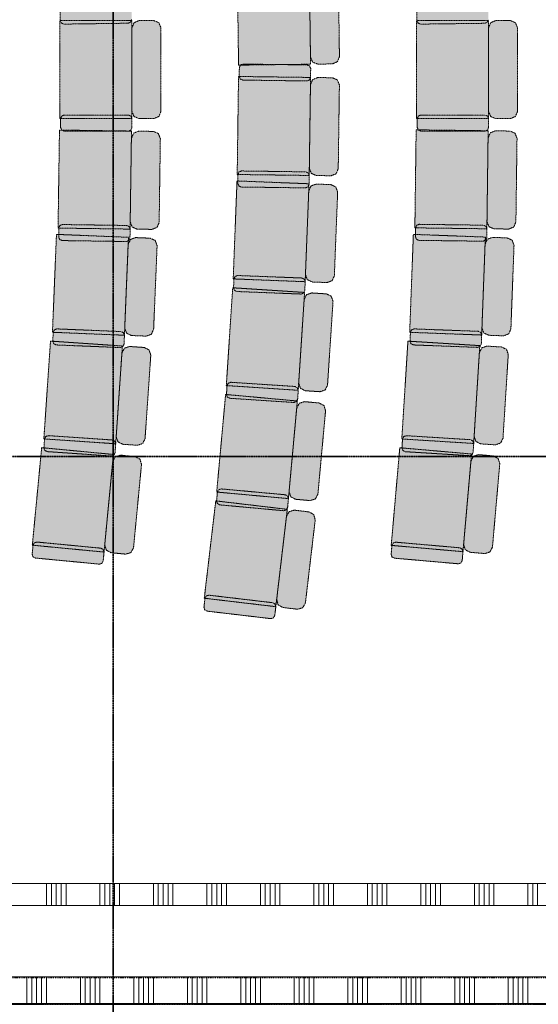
# Model space of a CAD drawing. Extents: x 0 to 92550, y 0 to 59400.
# Tile 63 of 94: x 37089 to 39997, y 28001 to 33526. Entities that reach past the tile are written whole.
import ezdxf
from ezdxf.xclip import XClip

# ---------------------------------------------------------------- set-up
doc = ezdxf.new("R2010")
doc.units = 0
doc.header["$MEASUREMENT"] = 0
doc.header["$XCLIPFRAME"] = 0
for name, pattern in [('Streep-punt fijn', [1251.000023, 626.000023, -312.5, 0, -312.5]), ('Streep-streepje', [1300, 1000, -100, 100, -100]), ('Streeplijn fijn', [234.119993, 155.999994, -78.119999]), ('Streeplijn grof', [937.5, 625, -312.5])]:
    doc.linetypes.add(name, pattern=pattern)
for name, color, linetype in [('ZZ 22 Binnenwand metal stud', 7, 'Continuous'), ('ZZ 34 Balustrades', 7, 'Continuous'), ('ZZ 43 Vloerafwerking algemeen', 7, 'Continuous'), ('ZZ 72 Vaste inrichting', 7, 'Continuous'), ('ZZ A Stramien', 7, 'Continuous'), ('ZZ B Bouwbesluitlijnen', 7, 'Continuous'), ('ZZ Markers doorsnede', 7, 'Continuous'), ('ZZ Zone Gebruiksruimten', 7, 'Continuous')]:
    doc.layers.add(name, color=color, linetype=linetype)

# ---------------------------------------------------------------- blocks, each defined once
blk = doc.blocks.new('*X37')
at = {"layer": 'ZZ 22 Binnenwand metal stud', "color": 7, "linetype": 'Continuous', "lineweight": 5, "ltscale": 0.01}
for p, q in [((37129.1, 28005), (37129.1, 28155)), ((37156.6, 28005), (37156.6, 28155)), ((37184, 28005), (37184, 28155)), ((37211.4, 28005), (37211.4, 28155)), ((37238.9, 28005), (37238.9, 28155)), ((37429.1, 28005), (37429.1, 28155)), ((37456.6, 28005), (37456.6, 28155)), ((37484, 28005), (37484, 28155)), ((37511.4, 28005), (37511.4, 28155)), ((37538.9, 28005), (37538.9, 28155)), ((37729.1, 28005), (37729.1, 28155)), ((37756.6, 28005), (37756.6, 28155)), ((37784, 28005), (37784, 28155)), ((37811.4, 28005), (37811.4, 28155)), ((37838.9, 28005), (37838.9, 28155)), ((38029.1, 28005), (38029.1, 28155)), ((38056.6, 28005), (38056.6, 28155)), ((38084, 28005), (38084, 28155)), ((38111.4, 28005), (38111.4, 28155)), ((38138.9, 28005), (38138.9, 28155)), ((38329.1, 28005), (38329.1, 28155)), ((38356.6, 28005), (38356.6, 28155)), ((38384, 28005), (38384, 28155)), ((38411.4, 28005), (38411.4, 28155)), ((38438.9, 28005), (38438.9, 28155)), ((38629.1, 28005), (38629.1, 28155)), ((38656.6, 28005), (38656.6, 28155)), ((38684, 28005), (38684, 28155)), ((38711.4, 28005), (38711.4, 28155)), ((38738.9, 28005), (38738.9, 28155)), ((38929.1, 28005), (38929.1, 28155)), ((38956.6, 28005), (38956.6, 28155)), ((38984, 28005), (38984, 28155)), ((39011.4, 28005), (39011.4, 28155)), ((39038.9, 28005), (39038.9, 28155)), ((39229.1, 28005), (39229.1, 28155)), ((39256.6, 28005), (39256.6, 28155)), ((39284, 28005), (39284, 28155)), ((39311.4, 28005), (39311.4, 28155)), ((39338.9, 28005), (39338.9, 28155)), ((39529.1, 28005), (39529.1, 28155)), ((39556.6, 28005), (39556.6, 28155)), ((39584, 28005), (39584, 28155)), ((39611.4, 28005), (39611.4, 28155)), ((39638.9, 28005), (39638.9, 28155)), ((39829.1, 28005), (39829.1, 28155)), ((39856.6, 28005), (39856.6, 28155)), ((39884, 28005), (39884, 28155)), ((39911.4, 28005), (39911.4, 28155)), ((39938.9, 28005), (39938.9, 28155))]:
    blk.add_line(p, q, dxfattribs=at)
blk = doc.blocks.new('*X43')
at = {"layer": 'ZZ 22 Binnenwand metal stud', "color": 7, "linetype": 'Continuous', "lineweight": 5, "ltscale": 0.01}
for p, q in [((37238.9, 28680), (37238.9, 28611.6)), ((37266.3, 28680), (37266.3, 28611.6)), ((37293.7, 28680), (37293.7, 28611.6)), ((37321.2, 28680), (37321.2, 28611.6)), ((37348.6, 28680), (37348.6, 28611.6)), ((37538.9, 28680), (37538.9, 28611.6)), ((37566.3, 28680), (37566.3, 28611.6)), ((37593.7, 28680), (37593.7, 28611.6)), ((37621.2, 28680), (37621.2, 28611.6)), ((37648.6, 28680), (37648.6, 28611.6)), ((37838.9, 28680), (37838.9, 28611.6)), ((37866.3, 28680), (37866.3, 28611.6)), ((37893.7, 28680), (37893.7, 28611.6)), ((37921.2, 28680), (37921.2, 28611.6)), ((37948.6, 28680), (37948.6, 28611.6)), ((38138.9, 28680), (38138.9, 28611.6)), ((38166.3, 28680), (38166.3, 28611.6)), ((38193.7, 28680), (38193.7, 28611.6)), ((38221.2, 28680), (38221.2, 28611.6)), ((38248.6, 28680), (38248.6, 28611.6)), ((38438.9, 28680), (38438.9, 28611.6)), ((38466.3, 28680), (38466.3, 28611.6)), ((38493.7, 28680), (38493.7, 28611.6)), ((38521.2, 28680), (38521.2, 28611.6)), ((38548.6, 28680), (38548.6, 28611.6)), ((38738.9, 28680), (38738.9, 28611.6)), ((38766.3, 28680), (38766.3, 28611.6)), ((38793.7, 28680), (38793.7, 28611.6)), ((38821.2, 28680), (38821.2, 28611.6)), ((38848.6, 28680), (38848.6, 28611.6)), ((39038.9, 28680), (39038.9, 28611.6)), ((39066.3, 28680), (39066.3, 28611.6)), ((39093.7, 28680), (39093.7, 28611.6)), ((39121.2, 28680), (39121.2, 28611.6)), ((39148.6, 28680), (39148.6, 28611.6)), ((39338.9, 28680), (39338.9, 28611.6)), ((39366.3, 28680), (39366.3, 28611.6)), ((39393.7, 28680), (39393.7, 28611.6)), ((39421.2, 28680), (39421.2, 28611.6)), ((39448.6, 28680), (39448.6, 28611.6)), ((39638.9, 28680), (39638.9, 28611.6)), ((39666.3, 28680), (39666.3, 28611.6)), ((39693.7, 28680), (39693.7, 28611.6)), ((39721.2, 28680), (39721.2, 28611.6)), ((39748.6, 28680), (39748.6, 28611.6)), ((39938.9, 28680), (39938.9, 28611.6)), ((39966.3, 28680), (39966.3, 28611.6)), ((39993.7, 28680), (39993.7, 28611.6)), ((37238.9, 28611.6), (37238.9, 28555)), ((37266.3, 28611.6), (37266.3, 28555)), ((37293.7, 28611.6), (37293.7, 28555)), ((37321.2, 28611.6), (37321.2, 28555)), ((37348.6, 28611.6), (37348.6, 28555)), ((37538.9, 28611.6), (37538.9, 28555)), ((37566.3, 28611.6), (37566.3, 28555)), ((37593.7, 28611.6), (37593.7, 28555)), ((37621.2, 28611.6), (37621.2, 28555)), ((37648.6, 28611.6), (37648.6, 28555)), ((37838.9, 28611.6), (37838.9, 28555)), ((37866.3, 28611.6), (37866.3, 28555)), ((37893.7, 28611.6), (37893.7, 28555)), ((37921.2, 28611.6), (37921.2, 28555)), ((37948.6, 28611.6), (37948.6, 28555)), ((38138.9, 28611.6), (38138.9, 28555)), ((38166.3, 28611.6), (38166.3, 28555)), ((38193.7, 28611.6), (38193.7, 28555)), ((38221.2, 28611.6), (38221.2, 28555)), ((38248.6, 28611.6), (38248.6, 28555)), ((38438.9, 28611.6), (38438.9, 28555)), ((38466.3, 28611.6), (38466.3, 28555)), ((38493.7, 28611.6), (38493.7, 28555)), ((38521.2, 28611.6), (38521.2, 28555)), ((38548.6, 28611.6), (38548.6, 28555)), ((38738.9, 28611.6), (38738.9, 28555)), ((38766.3, 28611.6), (38766.3, 28555)), ((38793.7, 28611.6), (38793.7, 28555)), ((38821.2, 28611.6), (38821.2, 28555)), ((38848.6, 28611.6), (38848.6, 28555)), ((39038.9, 28611.6), (39038.9, 28555)), ((39066.3, 28611.6), (39066.3, 28555)), ((39093.7, 28611.6), (39093.7, 28555)), ((39121.2, 28611.6), (39121.2, 28555)), ((39148.6, 28611.6), (39148.6, 28555)), ((39338.9, 28611.6), (39338.9, 28555)), ((39366.3, 28611.6), (39366.3, 28555)), ((39393.7, 28611.6), (39393.7, 28555)), ((39421.2, 28611.6), (39421.2, 28555)), ((39448.6, 28611.6), (39448.6, 28555)), ((39638.9, 28611.6), (39638.9, 28555)), ((39666.3, 28611.6), (39666.3, 28555)), ((39693.7, 28611.6), (39693.7, 28555)), ((39721.2, 28611.6), (39721.2, 28555)), ((39748.6, 28611.6), (39748.6, 28555)), ((39938.9, 28611.6), (39938.9, 28555)), ((39966.3, 28611.6), (39966.3, 28555)), ((39993.7, 28611.6), (39993.7, 28555))]:
    blk.add_line(p, q, dxfattribs=at)
blk = doc.blocks.new('Drawing_1_1', base_point=(5738.9, 6500))
at = {"layer": 'ZZ 72 Vaste inrichting', "linetype": 'Continuous', "lineweight": 0, "true_color": 0xffffff}
for points in [[(38309.1, 33821), (38316.3, 33271), (38720, 33276.2), (38713.1, 33826.2)], [(38753.1, 33826.6), (38724.8, 33814.6), (38713.5, 33786.2), (38719.7, 33316.2), (38731.7, 33288), (38760, 33276.8), (38842.4, 33277.8), (38870.7, 33290), (38882, 33318.4), (38875.8, 33788.2), (38863.7, 33816.4), (38835.3, 33827.8)], [(37335.9, 33591.2), (37321.9, 33585.2), (37316, 33571), (37316.9, 33521), (37322.9, 33507), (37337.1, 33501.2), (37697, 33506.2), (37711.1, 33512.2), (37716.9, 33526.4), (37716.1, 33576.4), (37710.1, 33590.4), (37695.8, 33596.2)], [(39336.1, 33591.2), (39322.1, 33585.2), (39316.2, 33571), (39317.1, 33521), (39323.1, 33507), (39337.3, 33501.2), (39697.2, 33505.8), (39711.3, 33511.8), (39716.8, 33526), (39716.3, 33576), (39710.3, 33590), (39696, 33595.8)], [(37314.4, 32971), (37718.4, 32971), (37718.4, 33521), (37314.4, 33521)], [(37758.5, 32971), (37840.9, 32971), (37869.2, 32982.8), (37880.9, 33011), (37880.9, 33481), (37869.2, 33509.2), (37840.9, 33521), (37758.5, 33521), (37730.2, 33509.2), (37718.4, 33481), (37718.4, 33011), (37730.2, 32982.8)], [(39314.5, 32971), (39718.5, 32971), (39718.5, 33521), (39314.5, 33521)], [(39758.5, 32971), (39840.9, 32971), (39869.2, 32982.8), (39880.9, 33011), (39880.9, 33481), (39869.2, 33509.2), (39840.9, 33521), (39758.5, 33521), (39730.2, 33509.2), (39718.5, 33481), (39718.5, 33011), (39730.2, 32982.8)], [(38339.9, 33187.2), (38699.8, 33182.2), (38714.1, 33187.8), (38720.1, 33202), (38720.9, 33252), (38715.1, 33266.2), (38701, 33272.2), (38341.1, 33277), (38326.9, 33271.4), (38320.9, 33257.4), (38320, 33207.4), (38325.9, 33193.2)], [(38308.7, 32657.4), (38712.7, 32652), (38720.1, 33202), (38316.1, 33207.4)], [(38752.7, 32651.4), (38835.1, 32650.4), (38863.4, 32661.6), (38875.4, 32689.8), (38881.8, 33159.8), (38870.6, 33188.2), (38842.5, 33200.2), (38760.1, 33201.4), (38731.6, 33190), (38719.6, 33162), (38713.3, 32692), (38724.4, 32663.6)], [(37338.4, 32901), (37698.4, 32901), (37712.7, 32906.8), (37718.5, 32921), (37718.5, 32971), (37712.7, 32985.2), (37698.4, 32991), (37338.4, 32991), (37324.5, 32985.2), (37318.5, 32971), (37318.5, 32921), (37324.5, 32906.8)], [(39338.5, 32901), (39698.4, 32901), (39712.7, 32906.8), (39718.5, 32921), (39718.5, 32971), (39712.7, 32985.2), (39698.4, 32991), (39338.5, 32991), (39324.5, 32985.2), (39318.4, 32971), (39318.4, 32921), (39324.5, 32906.8)], [(37304, 32356.8), (37708, 32351), (37715.9, 32901), (37311.9, 32906.8)], [(37748.1, 32350.6), (37830.5, 32349.4), (37858.8, 32360.6), (37871, 32388.8), (37877.7, 32858.8), (37866.4, 32887.2), (37838.2, 32899.2), (37755.9, 32900.4), (37727.5, 32889.2), (37715.2, 32861), (37708.7, 32391), (37719.8, 32362.6)], [(39305.1, 32358), (39709.1, 32352.8), (39716, 32902.8), (39312.3, 32908)], [(39749.1, 32352.2), (39831.3, 32351.2), (39859.8, 32362.6), (39871.9, 32390.6), (39878, 32860.6), (39866.7, 32889), (39838.5, 32901.2), (39756, 32902.2), (39727.7, 32891), (39715.7, 32862.8), (39709.5, 32392.8), (39720.8, 32364.4)], [(38331.7, 32587.2), (38691.6, 32582.2), (38705.9, 32588), (38711.9, 32602), (38712.7, 32652), (38706.9, 32666.2), (38692.8, 32672.2), (38332.9, 32677.2), (38318.7, 32671.4), (38312.7, 32657.4), (38312, 32607.4), (38317.7, 32593.2)], [(38286.3, 32071.6), (38689.8, 32055.8), (38711.4, 32605.4), (38307.6, 32621.2)], [(38729.9, 32054.2), (38812.1, 32051), (38840.8, 32061.6), (38853.7, 32089.4), (38872, 32559.2), (38861.4, 32587.8), (38833.6, 32600.6), (38751.2, 32603.8), (38722.7, 32593.2), (38709.9, 32565.4), (38691.5, 32095.8), (38702.1, 32067)], [(37327, 32286.6), (37687, 32281.4), (37701.3, 32287), (37707.3, 32301.2), (37708, 32351), (37702.5, 32365.4), (37688.2, 32371.4), (37328.5, 32376.6), (37314.1, 32370.8), (37308.1, 32356.8), (37307.4, 32306.8), (37313.1, 32292.6)], [(39328.1, 32287.8), (39688, 32283), (39702.3, 32288.8), (39708.3, 32302.8), (39709.1, 32352.8), (39703.3, 32367), (39689.2, 32373), (39329.3, 32377.8), (39315.1, 32372.2), (39309.1, 32358), (39308.2, 32308), (39314.1, 32293.8)], [(37272.6, 31772), (37676.2, 31755.4), (37698.9, 32305), (37295.1, 32321.4)], [(39276.1, 31771.8), (39679.8, 31756.6), (39700.4, 32306.2), (39296.7, 32321.4)], [(37716.3, 31753.8), (37798.5, 31750.4), (37827.2, 31761), (37840.1, 31788.8), (37859.5, 32258.4), (37848.8, 32287.2), (37821, 32300), (37738.6, 32303.4), (37710, 32292.8), (37697.1, 32265), (37677.9, 31795.4), (37688.5, 31766.6)], [(39719.9, 31755.2), (39802.1, 31752), (39830.8, 31762.8), (39843.7, 31790.6), (39861.2, 32260.2), (39850.7, 32289), (39822.7, 32301.6), (39740.5, 32304.8), (39711.7, 32294.2), (39698.8, 32266.4), (39681.3, 31796.6), (39692.1, 31768)], [(38307.5, 32000.8), (38667.1, 31986.6), (38681.5, 31992), (38687.8, 32005.8), (38689.9, 32055.8), (38684.6, 32070.2), (38670.7, 32076.6), (38310.8, 32090.6), (38296.7, 32085.4), (38290.2, 32071.4), (38288.3, 32021.6), (38293.5, 32007.2)], [(38247.6, 31473), (38650.9, 31446.6), (38686.6, 31995.6), (38283.6, 32021.8)], [(38690.9, 31444), (38773, 31438.6), (38802, 31448.6), (38815.5, 31476), (38846.1, 31945), (38836.3, 31974), (38808.8, 31987.6), (38726.6, 31992.8), (38697.6, 31983), (38684.1, 31955.6), (38653.5, 31486.6), (38663.3, 31457.6)], [(37293.6, 31701), (37653.5, 31686.4), (37667.9, 31691.6), (37674.2, 31705.4), (37676.3, 31755.4), (37671, 31769.8), (37657.1, 31776.2), (37297.5, 31791), (37283.1, 31785.6), (37276.6, 31771.8), (37274.7, 31721.8), (37279.8, 31707.4)], [(39297.5, 31701), (39657.3, 31687.4), (39671.7, 31692.8), (39677.9, 31706.8), (39679.9, 31756.6), (39674.4, 31771), (39660.7, 31777.4), (39300.8, 31791), (39286.4, 31785.6), (39280, 31771.6), (39278.3, 31721.8), (39283.6, 31707.4)], [(37224.3, 31173.8), (37627.3, 31146.4), (37664.9, 31695), (37261.6, 31722.6)], [(39231.9, 31173.4), (39635.1, 31148.2), (39669.2, 31697.2), (39266.1, 31722.4)], [(37667.3, 31143.6), (37749.4, 31138), (37778.4, 31147.8), (37792.1, 31175.2), (37824, 31644.2), (37814.2, 31673.2), (37786.8, 31686.8), (37704.6, 31692.4), (37675.6, 31682.6), (37662, 31655.2), (37630.1, 31186.2), (37639.9, 31157.2)], [(39674.9, 31145.8), (39757.1, 31140.6), (39786, 31150.4), (39799.5, 31178), (39828.9, 31647), (39819.1, 31676), (39791.5, 31689.4), (39709.3, 31694.6), (39680.3, 31684.8), (39666.9, 31657.2), (39637.5, 31188.2), (39647.5, 31159.2)], [(38267.1, 31401.6), (38626.5, 31378.2), (38640.9, 31383), (38647.6, 31396.8), (38650.9, 31446.6), (38645.9, 31461.2), (38632.2, 31468), (38273, 31491.4), (38258.4, 31486.4), (38251.7, 31472.8), (38248.4, 31422.8), (38253.4, 31408.4)], [(38193.7, 30875.6), (38596, 30838.8), (38646.1, 31386.4), (38243.8, 31423.2)], [(38635.9, 30835), (38717.8, 30827.6), (38747, 30836.6), (38761.2, 30863.8), (38804.3, 31331.8), (38795, 31361), (38768.1, 31375.2), (38686, 31382.8), (38656.7, 31373.6), (38642.5, 31346.6), (38599.7, 30878.6), (38608.7, 30849.4)], [(37243.4, 31102.4), (37602.6, 31077.8), (37617, 31082.8), (37623.9, 31096.4), (37627.3, 31146.4), (37622.5, 31160.8), (37608.6, 31167.6), (37249.7, 31192.2), (37235.1, 31187.4), (37228.3, 31173.6), (37224.8, 31123.8), (37229.6, 31109.2)], [(39251.5, 31102), (39610.6, 31079.6), (39625, 31084.6), (39631.9, 31098.2), (39635.1, 31148.2), (39630.1, 31162.6), (39616.2, 31169.4), (39257, 31191.8), (39242.4, 31187), (39235.9, 31173.2), (39232.7, 31123.2), (39237.6, 31108.8)], [(37159.7, 30577.4), (37561.8, 30538.8), (37614.2, 31086.4), (37212.1, 31124.8)], [(39172.5, 30576.4), (39574.8, 30541), (39623, 31089), (39220.6, 31124.2)], [(37601.6, 30535), (37683.6, 30527.2), (37712.8, 30536.2), (37727.2, 30563.2), (37772, 31031), (37763.1, 31060.2), (37736.1, 31074.6), (37654.1, 31082.6), (37624.7, 31073.6), (37610.5, 31046.4), (37565.7, 30578.6), (37574.6, 30549.4)], [(39614.9, 30537.6), (39696.8, 30530.4), (39726, 30539.6), (39740.2, 30566.6), (39781.2, 31035), (39772.1, 31064.2), (39744.9, 31078.2), (39662.8, 31085.4), (39633.6, 31076.2), (39619.4, 31049), (39578.4, 30580.8), (39587.7, 30551.6)], [(38211.2, 30803.6), (38569.7, 30770.8), (38584.3, 30775.4), (38591.5, 30789), (38596.1, 30838.8), (38591.5, 30853.4), (38577.9, 30860.4), (38219.4, 30893.2), (38204.8, 30888.8), (38197.6, 30875.2), (38193, 30825.4), (38197.6, 30810.8)], [(38124.1, 30279.8), (38525.2, 30232.4), (38589.6, 30778.6), (38188.5, 30826)], [(38565.1, 30227.8), (38646.8, 30218), (38676.2, 30226.4), (38691.3, 30253.2), (38746.2, 30719.8), (38738.1, 30749.4), (38711.2, 30764.2), (38629.5, 30774), (38600, 30765.6), (38585, 30738.8), (38530.1, 30272.2), (38538.2, 30242.6)], [(37176.8, 30505.4), (37535.3, 30471), (37549.9, 30475.6), (37557.1, 30489), (37561.9, 30538.8), (37557.2, 30553.4), (37543.9, 30560.6), (37185.5, 30595), (37170.9, 30590.4), (37163.7, 30577), (37158.9, 30527.2), (37163.2, 30512.6)], [(39190.3, 30504.6), (39548.9, 30473), (39563.4, 30477.6), (39570.6, 30491.2), (39574.9, 30541), (39570.3, 30555.6), (39556.9, 30562.8), (39198.2, 30594.2), (39183.6, 30589.6), (39176.4, 30576), (39172.1, 30526.2), (39176.6, 30511.6)], [(38139.6, 30207.4), (38497.2, 30165.2), (38512, 30169.4), (38519.5, 30182.8), (38525.2, 30232.4), (38521.1, 30247.2), (38507.9, 30254.6), (38150.2, 30296.8), (38135.4, 30292.6), (38128.1, 30279.2), (38122.2, 30229.6), (38126.5, 30214.8)]]:
    blk.add_hatch(color=7, dxfattribs=at).paths.add_polyline_path(points)
at = {"layer": 'ZZ 22 Binnenwand metal stud', "color": 7, "linetype": 'Continuous', "lineweight": 15, "ltscale": 0.01}
blk.add_line((43043.9, 28005), (28523.9, 28005), dxfattribs=at)
at = {"layer": 'ZZ 22 Binnenwand metal stud', "color": 7, "linetype": 'Continuous', "lineweight": 15, "ltscale": 0.01, "flags": 128}
for points in [[(42893.9, 28680), (28523.9, 28680)], [(28523.9, 28555), (42893.9, 28555)], [(42893.9, 28155), (28523.9, 28155)]]:
    blk.add_lwpolyline(points, dxfattribs=at)
at = {"layer": 'ZZ 43 Vloerafwerking algemeen', "color": 7, "linetype": 'Continuous', "lineweight": 15, "ltscale": 0.01, "flags": 128}
blk.add_lwpolyline([(28523.9, 28680), (42893.9, 28680), (42893.9, 38145), (28523.9, 38145)], close=True, dxfattribs=at)
at = {"layer": 'ZZ 72 Vaste inrichting', "color": 174, "linetype": 'Streeplijn fijn', "lineweight": 5, "ltscale": 0.01, "true_color": 0x0000aa, "flags": 128}
for points in [[(38309.1, 33821), (38316.3, 33271)], [(38720.1, 33276.2), (38713.1, 33826.2)], [(38713.5, 33786.2), (38719.7, 33316.2)], [(38882.1, 33318.4), (38875.8, 33788.2)], [(37316, 33571), (37316.8, 33521)], [(39316.3, 33571), (39317, 33521)], [(37314.5, 32971), (37314.5, 33521)], [(37314.5, 33521), (37718.5, 33521)], [(37316.9, 33521), (37322.8, 33507)], [(37322.8, 33507), (37337, 33501.2)], [(37337, 33501.2), (37697, 33506.2)], [(37697.1, 33506.2), (37711, 33512.2)], [(37711.1, 33512.2), (37716.8, 33526.4)], [(37718.4, 33521), (37718.4, 32971)], [(37718.4, 33481), (37730.2, 33509.2)], [(37718.4, 33011), (37718.4, 33481)], [(37730.3, 33509.2), (37758.5, 33521)], [(37758.5, 33521), (37840.9, 33521)], [(37840.9, 33521), (37869.3, 33509.2)], [(37869.3, 33509.2), (37880.8, 33481)], [(37880.9, 33481), (37880.9, 33011)], [(39314.5, 32971), (39314.5, 33521)], [(39314.5, 33521), (39718.5, 33521)], [(39317.1, 33521), (39323.1, 33507)], [(39323.1, 33507), (39337.2, 33501.2)], [(39337.3, 33501.2), (39697.2, 33505.8)], [(39697.3, 33505.8), (39711.2, 33511.8)], [(39711.3, 33511.8), (39716.8, 33526)], [(39718.5, 33521), (39718.5, 32971)], [(39718.5, 33481), (39730.2, 33509.2)], [(39718.5, 33011), (39718.5, 33481)], [(39730.3, 33509.2), (39758.5, 33521)], [(39758.5, 33521), (39840.9, 33521)], [(39840.9, 33521), (39869.3, 33509.2)], [(39869.3, 33509.2), (39880.8, 33481)], [(39880.9, 33481), (39880.9, 33011)], [(38719.7, 33316.2), (38731.7, 33288)], [(38870.7, 33290), (38882.1, 33318.4)], [(38316.3, 33271), (38720, 33276.2)], [(38320.9, 33257.4), (38326.8, 33271.4)], [(38326.9, 33271.4), (38341, 33277)], [(38341.1, 33277), (38701, 33272.2)], [(38701.1, 33272.2), (38715, 33266.2)], [(38715.1, 33266.2), (38720.8, 33252)], [(38731.7, 33288), (38760.1, 33276.8)], [(38760.1, 33276.8), (38842.5, 33277.8)], [(38842.5, 33277.8), (38870.7, 33290)], [(38308.7, 32657.4), (38316.1, 33207.4)], [(38316.1, 33207.4), (38720.1, 33202)], [(38320.1, 33207.4), (38320.8, 33257.4)], [(38325.9, 33193.2), (38320.1, 33207.4)], [(38720.9, 33252), (38720.1, 33202)], [(38339.9, 33187.2), (38325.9, 33193.2)], [(38699.9, 33182.2), (38339.9, 33187.2)], [(38714.1, 33187.8), (38699.9, 33182.2)], [(38720.1, 33202), (38712.6, 32652)], [(38713.3, 32692), (38719.7, 33162)], [(38720.1, 33202), (38714.1, 33187.8)], [(38719.7, 33162), (38731.7, 33190)], [(38731.7, 33190), (38760.1, 33201.4)], [(38760.1, 33201.4), (38842.5, 33200.2)], [(38842.5, 33200.2), (38870.7, 33188.2)], [(38870.7, 33188.2), (38881.9, 33159.8)], [(38881.9, 33159.8), (38875.4, 32689.8)], [(37318.4, 32971), (37324.4, 32985.2)], [(37324.5, 32985.2), (37338.4, 32991)], [(37338.4, 32991), (37698.4, 32991)], [(37698.5, 32991), (37712.6, 32985.2)], [(37712.6, 32985.2), (37718.4, 32971)], [(37730.3, 32982.8), (37718.5, 33011)], [(37758.5, 32971), (37730.2, 32982.8)], [(37869.3, 32982.8), (37840.8, 32971)], [(37880.9, 33011), (37869.3, 32982.8)], [(39318.4, 32971), (39324.4, 32985.2)], [(39324.5, 32985.2), (39338.4, 32991)], [(39338.5, 32991), (39698.4, 32991)], [(39698.5, 32991), (39712.6, 32985.2)], [(39712.7, 32985.2), (39718.4, 32971)], [(39730.3, 32982.8), (39718.5, 33011)], [(39758.5, 32971), (39730.2, 32982.8)], [(39869.3, 32982.8), (39840.8, 32971)], [(39880.9, 33011), (39869.3, 32982.8)], [(37718.4, 32971), (37314.4, 32971)], [(37318.4, 32921), (37318.4, 32971)], [(37718.4, 32971), (37718.4, 32921)], [(37840.9, 32971), (37758.4, 32971)], [(39718.5, 32971), (39314.4, 32971)], [(39318.4, 32921), (39318.4, 32971)], [(39718.5, 32971), (39718.5, 32921)], [(39840.9, 32971), (39758.4, 32971)], [(37304, 32356.8), (37311.9, 32906.8)], [(37311.8, 32906.8), (37715.9, 32901)], [(37324.5, 32906.8), (37318.5, 32921)], [(37338.4, 32901), (37324.5, 32906.8)], [(37698.5, 32901), (37338.5, 32901)], [(37712.6, 32906.8), (37698.5, 32901)], [(37715.9, 32901), (37708, 32351)], [(37718.4, 32921), (37712.7, 32906.8)], [(37715.3, 32861), (37727.5, 32889.2)], [(37727.5, 32889.2), (37755.9, 32900.4)], [(37755.8, 32900.4), (37838.3, 32899.2)], [(37838.3, 32899.2), (37866.5, 32887.2)], [(37866.5, 32887.2), (37877.7, 32858.8)], [(39305.1, 32358), (39312.3, 32908)], [(39312.3, 32908), (39716, 32902.8)], [(39324.5, 32906.8), (39318.5, 32921)], [(39338.5, 32901), (39324.5, 32906.8)], [(39698.5, 32901), (39338.5, 32901)], [(39712.7, 32906.8), (39698.5, 32901)], [(39716.1, 32902.8), (39709.1, 32352.8)], [(39718.5, 32921), (39712.7, 32906.8)], [(39715.7, 32862.8), (39727.7, 32891)], [(39727.7, 32891), (39756.1, 32902.2)], [(39756.1, 32902.2), (39838.5, 32901.2)], [(39838.5, 32901.2), (39866.7, 32889)], [(39866.7, 32889), (39878.1, 32860.6)], [(37708.6, 32391), (37715.3, 32861)], [(37877.7, 32858.8), (37871, 32388.8)], [(39709.5, 32392.8), (39715.7, 32862.8)], [(39878.1, 32860.6), (39871.8, 32390.6)], [(38712.7, 32652), (38308.7, 32657.4)], [(38312.1, 32607.4), (38312.6, 32657.4)], [(38312.7, 32657.4), (38318.6, 32671.4)], [(38318.6, 32671.4), (38332.8, 32677.2)], [(38332.9, 32677.2), (38692.8, 32672.2)], [(38692.9, 32672.2), (38706.8, 32666.2)], [(38706.9, 32666.2), (38712.6, 32652)], [(38712.7, 32652), (38711.9, 32602)], [(38724.5, 32663.6), (38713.2, 32692)], [(38752.7, 32651.4), (38724.4, 32663.6)], [(38835.1, 32650.4), (38752.6, 32651.4)], [(38863.5, 32661.6), (38835, 32650.4)], [(38875.5, 32689.8), (38863.5, 32661.6)], [(38286.3, 32071.6), (38307.6, 32621.2)], [(38307.6, 32621.2), (38711.4, 32605.4)], [(38317.7, 32593.2), (38312.1, 32607.4)], [(38711.5, 32605.4), (38689.9, 32055.8)], [(38711.9, 32602), (38705.9, 32588)], [(38722.7, 32593.2), (38751.2, 32603.8)], [(38751.3, 32603.8), (38833.7, 32600.6)], [(38833.7, 32600.6), (38861.5, 32587.8)], [(38331.7, 32587.2), (38317.7, 32593.2)], [(38691.7, 32582.2), (38331.7, 32587.2)], [(38691.5, 32095.8), (38709.9, 32565.4)], [(38705.9, 32588), (38691.7, 32582.2)], [(38709.9, 32565.4), (38722.6, 32593.2)], [(38872.1, 32559.2), (38853.6, 32089.4)], [(38861.5, 32587.8), (38872, 32559.2)], [(37314.1, 32370.8), (37328.4, 32376.6)], [(37328.5, 32376.6), (37688.3, 32371.4)], [(37719.9, 32362.6), (37708.6, 32391)], [(37871.1, 32388.8), (37858.8, 32360.6)], [(39315.1, 32372.2), (39329.2, 32377.8)], [(39329.3, 32377.8), (39689.2, 32373)], [(39720.9, 32364.4), (39709.4, 32392.8)], [(39871.9, 32390.6), (39859.9, 32362.6)], [(37272.6, 31772), (37295.1, 32321.4)], [(37295.1, 32321.4), (37698.8, 32305)], [(37708, 32351), (37304, 32356.8)], [(37307.5, 32306.8), (37308, 32356.8)], [(37308, 32356.8), (37314, 32370.8)], [(37688.2, 32371.4), (37702.4, 32365.4)], [(37702.5, 32365.4), (37708, 32351)], [(37708, 32351), (37707.3, 32301.2)], [(37748.1, 32350.6), (37719.8, 32362.6)], [(37830.5, 32349.4), (37748, 32350.6)], [(37858.9, 32360.6), (37830.4, 32349.4)], [(39276.1, 31771.8), (39296.7, 32321.4)], [(39296.7, 32321.4), (39700.4, 32306.2)], [(39709.1, 32352.8), (39305.1, 32358)], [(39308.3, 32308), (39309, 32358)], [(39309.1, 32358), (39315.1, 32372.2)], [(39689.3, 32373), (39703.2, 32367)], [(39703.3, 32367), (39709, 32352.8)], [(39709.1, 32352.8), (39708.3, 32302.8)], [(39749.1, 32352.2), (39720.8, 32364.4)], [(39831.3, 32351.2), (39749.1, 32352.2)], [(39859.9, 32362.6), (39831.3, 32351.2)], [(37313, 32292.6), (37307.5, 32306.8)], [(37327, 32286.6), (37313.1, 32292.6)], [(37687.1, 32281.4), (37327.1, 32286.6)], [(37698.9, 32305), (37676.3, 31755.4)], [(37677.8, 31795.4), (37697, 32265)], [(37701.3, 32287), (37687.1, 32281.4)], [(37697.1, 32265), (37710, 32292.8)], [(37707.3, 32301.2), (37701.3, 32287)], [(37710.1, 32292.8), (37738.6, 32303.4)], [(37738.7, 32303.4), (37821.1, 32300)], [(37821, 32300), (37848.8, 32287.2)], [(37848.9, 32287.2), (37859.4, 32258.4)], [(39314.1, 32293.8), (39308.3, 32308)], [(39328.1, 32287.8), (39314.1, 32293.8)], [(39688.1, 32283), (39328.1, 32287.8)], [(39700.5, 32306.2), (39679.9, 31756.6)], [(39681.3, 31796.6), (39698.8, 32266.4)], [(39702.3, 32288.8), (39688.1, 32283)], [(39698.9, 32266.4), (39711.6, 32294.2)], [(39708.3, 32302.8), (39702.3, 32288.8)], [(39711.7, 32294.2), (39740.4, 32304.8)], [(39740.5, 32304.8), (39822.7, 32301.6)], [(39822.7, 32301.6), (39850.7, 32289)], [(39850.7, 32289), (39861.2, 32260.2)], [(37859.5, 32258.4), (37840, 31788.8)], [(39861.3, 32260.2), (39843.7, 31790.6)], [(38689.9, 32055.8), (38286.3, 32071.6)], [(38288.3, 32021.6), (38290.2, 32071.4)], [(38290.3, 32071.4), (38296.7, 32085.4)], [(38296.7, 32085.4), (38310.8, 32090.6)], [(38310.9, 32090.6), (38670.7, 32076.6)], [(38670.7, 32076.6), (38684.6, 32070.2)], [(38684.7, 32070.2), (38689.9, 32055.8)], [(38689.9, 32055.8), (38687.9, 32005.8)], [(38702, 32067), (38691.5, 32095.8)], [(38729.9, 32054.2), (38702.1, 32067)], [(38812.1, 32051), (38729.9, 32054.2)], [(38840.9, 32061.6), (38812.1, 32051)], [(38853.7, 32089.4), (38840.9, 32061.6)], [(38247.6, 31473), (38283.6, 32021.8)], [(38283.7, 32021.8), (38686.7, 31995.6)], [(38293.4, 32007.2), (38288.2, 32021.6)], [(38307.5, 32000.8), (38293.5, 32007.2)], [(38667.1, 31986.6), (38307.4, 32000.8)], [(38686.7, 31995.6), (38650.9, 31446.6)], [(38681.5, 31992), (38667.1, 31986.6)], [(38687.9, 32005.8), (38681.4, 31992)], [(38697.7, 31983), (38726.7, 31992.8)], [(38726.7, 31992.8), (38808.8, 31987.6)], [(38653.5, 31486.6), (38684.1, 31955.6)], [(38684, 31955.6), (38697.7, 31983)], [(38808.9, 31987.6), (38836.2, 31974)], [(38846.1, 31945), (38815.4, 31476)], [(38836.3, 31974), (38846.1, 31945)], [(37676.2, 31755.4), (37272.7, 31772)], [(37274.6, 31721.8), (37276.6, 31771.8)], [(37276.6, 31771.8), (37283.1, 31785.6)], [(37283, 31785.6), (37297.4, 31791)], [(37297.4, 31791), (37657.1, 31776.2)], [(37657, 31776.2), (37671, 31769.8)], [(37671, 31769.8), (37676.3, 31755.4)], [(37688.5, 31766.6), (37677.9, 31795.4)], [(37840, 31788.8), (37827.3, 31761)], [(39679.9, 31756.6), (39276.1, 31771.8)], [(39278.3, 31721.8), (39280.1, 31771.6)], [(39280.1, 31771.6), (39286.5, 31785.6)], [(39286.5, 31785.6), (39300.8, 31791)], [(39300.9, 31791), (39660.7, 31777.4)], [(39660.7, 31777.4), (39674.5, 31771)], [(39674.5, 31771), (39679.9, 31756.6)], [(39692.1, 31768), (39681.3, 31796.6)], [(39719.9, 31755.2), (39692.1, 31768)], [(39843.7, 31790.6), (39830.9, 31762.8)], [(37224.3, 31173.8), (37261.6, 31722.6)], [(37261.6, 31722.6), (37664.9, 31695)], [(37279.9, 31707.4), (37274.6, 31721.8)], [(37676.2, 31755.4), (37674.3, 31705.4)], [(37716.3, 31753.8), (37688.5, 31766.6)], [(37798.5, 31750.4), (37716.3, 31753.8)], [(37827.3, 31761), (37798.5, 31750.4)], [(39231.9, 31173.4), (39266.1, 31722.4)], [(39266.1, 31722.4), (39669.3, 31697.2)], [(39283.7, 31707.4), (39278.3, 31721.8)], [(39679.9, 31756.6), (39677.9, 31706.8)], [(39802.1, 31752), (39719.9, 31755.2)], [(39830.9, 31762.8), (39802.1, 31752)], [(37293.6, 31701), (37279.8, 31707.4)], [(37653.5, 31686.4), (37293.6, 31701)], [(37664.9, 31695), (37627.2, 31146.4)], [(37667.9, 31691.6), (37653.5, 31686.4)], [(37662.1, 31655.2), (37675.7, 31682.6)], [(37674.3, 31705.4), (37667.8, 31691.6)], [(37675.6, 31682.6), (37704.6, 31692.4)], [(37704.6, 31692.4), (37786.8, 31686.8)], [(37786.9, 31686.8), (37814.2, 31673.2)], [(37814.2, 31673.2), (37824.1, 31644.2)], [(39297.5, 31701), (39283.6, 31707.4)], [(39657.3, 31687.4), (39297.4, 31701)], [(39669.3, 31697.2), (39635, 31148.2)], [(39637.5, 31188.2), (39666.9, 31657.2)], [(39671.7, 31692.8), (39657.3, 31687.4)], [(39666.9, 31657.2), (39680.3, 31684.8)], [(39677.9, 31706.8), (39671.7, 31692.8)], [(39680.3, 31684.8), (39709.3, 31694.6)], [(39709.3, 31694.6), (39791.5, 31689.4)], [(39791.5, 31689.4), (39819, 31676)], [(39819.1, 31676), (39828.9, 31647)], [(37630.1, 31186.2), (37662, 31655.2)], [(37824.1, 31644.2), (37792, 31175.2)], [(39828.9, 31647), (39799.4, 31178)], [(38258.5, 31486.4), (38273.1, 31491.4)], [(38273.1, 31491.4), (38632.3, 31468)], [(38650.9, 31446.6), (38247.6, 31473)], [(38248.5, 31422.8), (38251.6, 31472.8)], [(38251.6, 31472.8), (38258.4, 31486.4)], [(38632.3, 31468), (38645.9, 31461.2)], [(38645.9, 31461.2), (38650.9, 31446.6)], [(38650.9, 31446.6), (38647.7, 31396.8)], [(38663.2, 31457.6), (38653.4, 31486.6)], [(38690.9, 31444), (38663.3, 31457.6)], [(38773.1, 31438.6), (38690.9, 31444)], [(38802.1, 31448.6), (38773.1, 31438.6)], [(38815.5, 31476), (38802, 31448.6)], [(38193.7, 30875.6), (38243.8, 31423.2)], [(38243.9, 31423.2), (38646, 31386.4)], [(38253.5, 31408.4), (38248.4, 31422.8)], [(38267.1, 31401.6), (38253.4, 31408.4)], [(38626.5, 31378.2), (38267, 31401.6)], [(38646, 31386.4), (38596, 30838.8)], [(38640.9, 31383), (38626.5, 31378.2)], [(38647.6, 31396.8), (38640.9, 31383)], [(38656.7, 31373.6), (38686.1, 31382.8)], [(38686.1, 31382.8), (38768, 31375.2)], [(38599.7, 30878.6), (38642.5, 31346.6)], [(38642.5, 31346.6), (38656.6, 31373.6)], [(38804.3, 31331.8), (38761.3, 30863.8)], [(38768.1, 31375.2), (38795.1, 31361)], [(38795.1, 31361), (38804.2, 31331.8)], [(37627.2, 31146.4), (37224.2, 31173.8)], [(37224.8, 31123.8), (37228.2, 31173.6)], [(37228.3, 31173.6), (37235, 31187.4)], [(37235.1, 31187.4), (37249.7, 31192.2)], [(37249.6, 31192.2), (37608.6, 31167.6)], [(37608.6, 31167.6), (37622.5, 31160.8)], [(37622.4, 31160.8), (37627.2, 31146.4)], [(37639.8, 31157.2), (37630, 31186.2)], [(37792.1, 31175.2), (37778.4, 31147.8)], [(39635.1, 31148.2), (39231.8, 31173.4)], [(39232.7, 31123.2), (39235.8, 31173.2)], [(39235.9, 31173.2), (39242.5, 31187)], [(39242.5, 31187), (39257.1, 31191.8)], [(39257.1, 31191.8), (39616.3, 31169.4)], [(39616.3, 31169.4), (39630.1, 31162.6)], [(39630.1, 31162.6), (39635.1, 31148.2)], [(39647.5, 31159.2), (39637.4, 31188.2)], [(39799.5, 31178), (39786, 31150.4)], [(37159.7, 30577.4), (37212.1, 31124.8)], [(37212, 31124.8), (37614.3, 31086.4)], [(37229.6, 31109.2), (37224.8, 31123.8)], [(37243.4, 31102.4), (37229.6, 31109.2)], [(37627.2, 31146.4), (37623.9, 31096.4)], [(37667.3, 31143.6), (37639.9, 31157.2)], [(37749.4, 31138), (37667.3, 31143.6)], [(37778.5, 31147.8), (37749.5, 31138)], [(39172.5, 30576.4), (39220.6, 31124.2)], [(39220.7, 31124.2), (39623, 31089)], [(39237.7, 31108.8), (39232.6, 31123.2)], [(39251.5, 31102), (39237.6, 31108.8)], [(39635.1, 31148.2), (39631.9, 31098.2)], [(39674.9, 31145.8), (39647.5, 31159.2)], [(39757.1, 31140.6), (39674.9, 31145.8)], [(39786.1, 31150.4), (39757.1, 31140.6)], [(37602.7, 31077.8), (37243.5, 31102.4)], [(37614.3, 31086.4), (37561.8, 30538.8)], [(37617.1, 31082.8), (37602.7, 31077.8)], [(37610.4, 31046.4), (37624.6, 31073.6)], [(37623.9, 31096.4), (37617.1, 31082.8)], [(37624.7, 31073.6), (37654.1, 31082.6)], [(37654.1, 31082.6), (37736, 31074.6)], [(37736.1, 31074.6), (37763.1, 31060.2)], [(37763.1, 31060.2), (37772.1, 31031)], [(39610.7, 31079.6), (39251.5, 31102)], [(39623.1, 31089), (39574.9, 30541)], [(39625.1, 31084.6), (39610.7, 31079.6)], [(39619.5, 31049), (39633.6, 31076.2)], [(39631.9, 31098.2), (39625.1, 31084.6)], [(39633.7, 31076.2), (39662.9, 31085.4)], [(39662.9, 31085.4), (39744.8, 31078.2)], [(39744.9, 31078.2), (39772, 31064.2)], [(39772.1, 31064.2), (39781.2, 31035)], [(37565.7, 30578.6), (37610.5, 31046.4)], [(37772.1, 31031), (37727.3, 30563.2)], [(39578.5, 30580.8), (39619.4, 31049)], [(39781.3, 31035), (39740.3, 30566.6)], [(38197.7, 30875.2), (38204.9, 30888.8)], [(38204.9, 30888.8), (38219.5, 30893.2)], [(38219.5, 30893.2), (38577.9, 30860.4)], [(38193.1, 30825.4), (38197.6, 30875.2)], [(38596.1, 30838.8), (38193.7, 30875.6)], [(38577.9, 30860.4), (38591.5, 30853.4)], [(38591.5, 30853.4), (38596, 30838.8)], [(38596.1, 30838.8), (38591.5, 30789)], [(38608.7, 30849.4), (38599.6, 30878.6)], [(38635.9, 30835), (38608.7, 30849.4)], [(38717.9, 30827.6), (38635.9, 30835)], [(38747.1, 30836.6), (38717.8, 30827.6)], [(38761.3, 30863.8), (38747.1, 30836.6)], [(38124.1, 30279.8), (38188.5, 30826)], [(38188.5, 30826), (38589.6, 30778.6)], [(38197.7, 30810.8), (38193.1, 30825.4)], [(38211.2, 30803.6), (38197.6, 30810.8)], [(38569.7, 30770.8), (38211.2, 30803.6)], [(38589.7, 30778.6), (38525.2, 30232.4)], [(38584.3, 30775.4), (38569.7, 30770.8)], [(38591.5, 30789), (38584.3, 30775.4)], [(38600.1, 30765.6), (38629.5, 30774)], [(38629.5, 30774), (38711.2, 30764.2)], [(38530.1, 30272.2), (38585, 30738.8)], [(38585.1, 30738.8), (38600.1, 30765.6)], [(38746.3, 30719.8), (38691.3, 30253.2)], [(38711.3, 30764.2), (38738.1, 30749.4)], [(38738.1, 30749.4), (38746.2, 30719.8)], [(37158.9, 30527.2), (37163.6, 30577)], [(37561.8, 30538.8), (37159.7, 30577.4)], [(37163.7, 30577), (37170.9, 30590.4)], [(37170.9, 30590.4), (37185.5, 30595)], [(37185.4, 30595), (37543.9, 30560.6)], [(37543.9, 30560.6), (37557.3, 30553.4)], [(37557.2, 30553.4), (37561.8, 30538.8)], [(37574.7, 30549.4), (37565.6, 30578.6)], [(37727.3, 30563.2), (37712.9, 30536.2)], [(39172.1, 30526.2), (39176.4, 30576)], [(39574.9, 30541), (39172.5, 30576.4)], [(39176.5, 30576), (39183.7, 30589.6)], [(39183.7, 30589.6), (39198.3, 30594.2)], [(39198.3, 30594.2), (39556.9, 30562.8)], [(39556.8, 30562.8), (39570.3, 30555.6)], [(39570.3, 30555.6), (39574.8, 30541)], [(39587.7, 30551.6), (39578.5, 30580.8)], [(39740.3, 30566.6), (39726.1, 30539.6)], [(37163.2, 30512.6), (37158.9, 30527.2)], [(37176.8, 30505.4), (37163.2, 30512.6)], [(37535.2, 30471), (37176.8, 30505.4)], [(37561.8, 30538.8), (37557.1, 30489)], [(37601.6, 30535), (37574.6, 30549.4)], [(37683.6, 30527.2), (37601.7, 30535)], [(37712.8, 30536.2), (37683.6, 30527.2)], [(39176.7, 30511.6), (39172.1, 30526.2)], [(39190.3, 30504.6), (39176.6, 30511.6)], [(39548.9, 30473), (39190.2, 30504.6)], [(39574.9, 30541), (39570.6, 30491.2)], [(39614.9, 30537.6), (39587.7, 30551.6)], [(39696.9, 30530.4), (39614.9, 30537.6)], [(39726.1, 30539.6), (39696.8, 30530.4)], [(37549.9, 30475.6), (37535.2, 30471)], [(37557.1, 30489), (37549.9, 30475.6)], [(39563.5, 30477.6), (39548.8, 30473)], [(39570.7, 30491.2), (39563.5, 30477.6)], [(38122.3, 30229.6), (38128, 30279.2)], [(38525.3, 30232.4), (38124.1, 30279.8)], [(38128.1, 30279.2), (38135.5, 30292.6)], [(38135.5, 30292.6), (38150.3, 30296.8)], [(38150.3, 30296.8), (38507.8, 30254.6)], [(38126.5, 30214.8), (38122.2, 30229.6)], [(38507.9, 30254.6), (38521, 30247.2)], [(38525.3, 30232.4), (38519.5, 30182.8)], [(38521.1, 30247.2), (38525.3, 30232.4)], [(38538.3, 30242.6), (38530.1, 30272.2)], [(38565.1, 30227.8), (38538.2, 30242.6)], [(38646.9, 30218), (38565.1, 30227.8)], [(38676.3, 30226.4), (38646.8, 30218)], [(38691.3, 30253.2), (38676.2, 30226.4)], [(38139.6, 30207.4), (38126.5, 30214.8)], [(38497.3, 30165.2), (38139.7, 30207.4)], [(38512, 30169.4), (38497.2, 30165.2)], [(38519.5, 30182.8), (38512, 30169.4)]]:
    blk.add_lwpolyline(points, dxfattribs=at)
at = {"layer": 'ZZ A Stramien', "color": 7, "linetype": 'Streep-punt fijn', "lineweight": 9, "ltscale": 0.01}
blk.add_line((8788.9, 28150), (61238.9, 28150), dxfattribs=at)
at = {"layer": 'ZZ B Bouwbesluitlijnen', "color": 255, "linetype": 'Continuous', "lineweight": 0, "ltscale": 0.01, "flags": 128}
blk.add_lwpolyline([(28371.4, 28002.5), (52706.4, 28002.5), (52706.4, 24697.5), (50606.4, 24697.5), (50606.4, 11218), (60020.9, 11218), (60020.9, 34182), (43520.9, 34182), (43520.9, 48182), (20738.9, 48182), (19796.4, 47413.7), (19796.4, 40012.5), (23638.9, 40012.5), (23638.9, 38400), (28371.4, 38400)], close=True, dxfattribs=at)
at = {"layer": 'ZZ B Bouwbesluitlijnen', "color": 1, "linetype": 'Streeplijn grof', "lineweight": 35, "ltscale": 0.01, "flags": 128}
for points in [[(28371.4, 28002.5), (52706.4, 28002.5)], [(52706.4, 28002.5), (28371.4, 28002.5)]]:
    blk.add_lwpolyline(points, dxfattribs=at)
at = {"layer": 'ZZ Markers doorsnede', "color": 7, "linetype": 'Streep-streepje', "lineweight": 35, "ltscale": 0.01}
for p, q in [((37613.9, 50300), (37613.9, 9100)), ((7888.9, 31075), (62138.9, 31075))]:
    blk.add_line(p, q, dxfattribs=at)
at = {"layer": 'ZZ Zone Gebruiksruimten', "color": 255, "linetype": 'Continuous', "lineweight": 0, "ltscale": 0.01, "flags": 128}
blk.add_lwpolyline([(28582.9, 38145), (28582.9, 28680), (42893.9, 28680), (42893.9, 33800), (42893.9, 38145)], close=True, dxfattribs=at)
at = {"layer": 'ZZ 34 Balustrades', "color": 7, "linetype": 'Continuous', "lineweight": 25, "ltscale": 0.01}
for name in ['*X43', '*X37']:
    blk.add_blockref(name, (0, 0), dxfattribs=at)

msp = doc.modelspace()

# ---------------------------------------------------------------- block references
at = {"color": 7, "linetype": 'Continuous', "lineweight": 25, "ltscale": 0.01}
ref = msp.add_blockref('Drawing_1_1', (5738.9, 6500), dxfattribs=at)
XClip(ref).set_block_clipping_path([(1000, 1000), (74950, 58400)])

doc.saveas('drawing.dxf')
